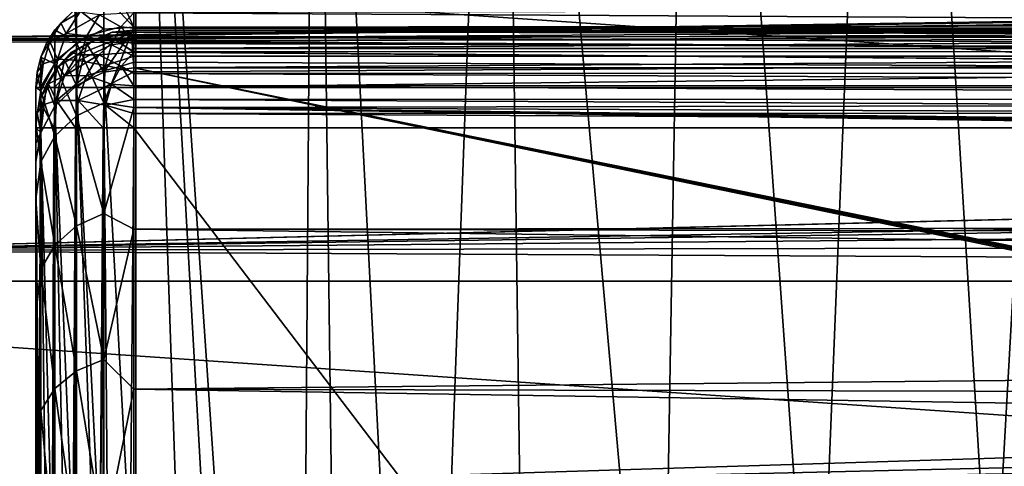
# Model space of a CAD drawing. Header units: millimetres. Extents: x -182 to 217, y -96 to 236.
# Tile 12 of 256: x -167.17 to -157.12, y 14.61 to 19.17. Entities that reach past the tile are written whole.
import ezdxf

# ---------------------------------------------------------------- set-up
doc = ezdxf.new("R2010")
doc.units = ezdxf.units.MM
doc.header["$LTSCALE"] = 52.148148
for name, color, linetype in [('1', 7, 'CONTINUOUS'), ('101', 7, 'CONTINUOUS'), ('102', 7, 'CONTINUOUS'), ('154', 7, 'CONTINUOUS'), ('155', 7, 'CONTINUOUS'), ('156', 7, 'CONTINUOUS'), ('179', 7, 'CONTINUOUS'), ('180', 7, 'CONTINUOUS'), ('181', 7, 'CONTINUOUS'), ('2', 7, 'CONTINUOUS'), ('26', 7, 'CONTINUOUS'), ('27', 7, 'CONTINUOUS'), ('28', 7, 'CONTINUOUS'), ('295', 7, 'CONTINUOUS'), ('48', 7, 'CONTINUOUS'), ('49', 7, 'CONTINUOUS'), ('564', 7, 'CONTINUOUS'), ('569', 7, 'CONTINUOUS'), ('570', 7, 'CONTINUOUS'), ('588', 7, 'CONTINUOUS'), ('592', 7, 'CONTINUOUS')]:
    doc.layers.add(name, color=color, linetype=linetype)

msp = doc.modelspace()

# ---------------------------------------------------------------- linework, layer by layer
at = {"layer": '1', "color": 7, "linetype": 'CONTINUOUS', "true_color": 0xaaaaaa}
for points in [[(20, 13.821, -33.932), (-170, 13.821, -33.932), (20, 22.027, -6.618), (20, 13.821, -33.932)], [(20, 22.027, -6.618), (-170, 13.821, -33.932), (-170, 22.027, -6.618), (20, 22.027, -6.618)]]:
    msp.add_3dface(points, dxfattribs=at)
at = {"layer": '101', "color": 7, "linetype": 'CONTINUOUS', "true_color": 0xaaaaaa}
for points in [[(-167, -18.062, -4), (-167, 18.062, -4), (-166.957, 18.062, -3.71), (-167, -18.062, -4)], [(-166.957, -18.062, -3.709), (-167, -18.062, -4), (-166.957, 18.062, -3.71), (-166.957, -18.062, -3.709)], [(-166.951, -18.062, -3.691), (-166.957, -18.062, -3.709), (-166.951, 18.062, -3.691), (-166.951, -18.062, -3.691)], [(-166.951, 18.062, -3.691), (-166.957, -18.062, -3.709), (-166.957, 18.062, -3.71), (-166.951, 18.062, -3.691)], [(-166.817, -18.062, -3.423), (-166.951, -18.062, -3.691), (-166.818, 18.062, -3.424), (-166.817, -18.062, -3.423)], [(-166.818, 18.062, -3.424), (-166.951, -18.062, -3.691), (-166.951, 18.062, -3.691), (-166.818, 18.062, -3.424)], [(-166.809, 18.062, -3.412), (-166.817, -18.062, -3.423), (-166.818, 18.062, -3.424), (-166.809, 18.062, -3.412)], [(-166.809, -18.062, -3.412), (-166.817, -18.062, -3.423), (-166.809, 18.062, -3.412), (-166.809, -18.062, -3.412)], [(-166.595, -18.062, -3.196), (-166.809, -18.062, -3.412), (-166.596, 18.062, -3.197), (-166.595, -18.062, -3.196)], [(-166.596, 18.062, -3.197), (-166.809, -18.062, -3.412), (-166.809, 18.062, -3.412), (-166.596, 18.062, -3.197)], [(-166.588, 18.062, -3.191), (-166.595, -18.062, -3.196), (-166.596, 18.062, -3.197), (-166.588, 18.062, -3.191)], [(-166.588, -18.062, -3.191), (-166.595, -18.062, -3.196), (-166.588, 18.062, -3.191), (-166.588, -18.062, -3.191)], [(-166.313, -18.062, -3.05), (-166.588, -18.062, -3.191), (-166.314, 18.062, -3.05), (-166.313, -18.062, -3.05)], [(-166.314, 18.062, -3.05), (-166.588, -18.062, -3.191), (-166.588, 18.062, -3.191), (-166.314, 18.062, -3.05)], [(-166.309, 18.062, -3.049), (-166.313, -18.062, -3.05), (-166.314, 18.062, -3.05), (-166.309, 18.062, -3.049)], [(-166.309, -18.062, -3.049), (-166.313, -18.062, -3.05), (-166.309, 18.062, -3.049), (-166.309, -18.062, -3.049)], [(-166, 18.062, -3), (-166, -18.062, -3), (-166.309, -18.062, -3.049), (-166, 18.062, -3)], [(-166, 18.062, -3), (-166.309, -18.062, -3.049), (-166.309, 18.062, -3.049), (-166, 18.062, -3)]]:
    msp.add_3dface(points, dxfattribs=at)
at = {"layer": '102', "color": 7, "linetype": 'CONTINUOUS', "true_color": 0xaaaaaa}
for points in [[(-167, 18.473, 1), (-167, -18.473, 1), (-166.951, -18.473, 0.692), (-167, 18.473, 1)], [(-166.952, 18.473, 0.693), (-167, 18.473, 1), (-166.951, -18.473, 0.692), (-166.952, 18.473, 0.693)], [(-166.81, 18.473, 0.414), (-166.952, 18.473, 0.693), (-166.951, -18.473, 0.692), (-166.81, 18.473, 0.414)], [(-166.809, -18.473, 0.413), (-166.81, 18.473, 0.414), (-166.951, -18.473, 0.692), (-166.809, -18.473, 0.413)], [(-166.589, 18.473, 0.192), (-166.81, 18.473, 0.414), (-166.809, -18.473, 0.413), (-166.589, 18.473, 0.192)], [(-166.588, -18.473, 0.191), (-166.589, 18.473, 0.192), (-166.809, -18.473, 0.413), (-166.588, -18.473, 0.191)], [(-166.309, 18.473, 0.049), (-166.589, 18.473, 0.192), (-166.588, -18.473, 0.191), (-166.309, 18.473, 0.049)], [(-166.308, -18.473, 0.049), (-166.309, 18.473, 0.049), (-166.588, -18.473, 0.191), (-166.308, -18.473, 0.049)], [(-166, -18.473), (-166, 18.473), (-166.309, 18.473, 0.049), (-166, -18.473)], [(-166, -18.473), (-166.309, 18.473, 0.049), (-166.308, -18.473, 0.049), (-166, -18.473)]]:
    msp.add_3dface(points, dxfattribs=at)
at = {"layer": '154', "color": 7, "linetype": 'CONTINUOUS', "true_color": 0xaaaaaa}
for points in [[(-166.482, 18.918, -4.189), (-166.309, 18.628, -5.597), (-166.31, 18.991, -4.206), (-166.482, 18.918, -4.189)], [(-166.31, 18.991, -4.206), (-166.309, 18.628, -5.597), (-166.026, 19.038, -4.216), (-166.31, 18.991, -4.206)], [(-166.309, 18.628, -5.597), (-166, 18.675, -5.611), (-166.026, 19.038, -4.216), (-166.309, 18.628, -5.597)], [(-166, 18.87, -4.917), (-166, 19.039, -4.216), (-166.026, 19.038, -4.216), (-166, 18.87, -4.917)], [(-166, 18.675, -5.611), (-166, 18.87, -4.917), (-166.026, 19.038, -4.216), (-166, 18.675, -5.611)], [(-166.589, 18.851, -4.175), (-166.588, 18.492, -5.556), (-166.482, 18.918, -4.189), (-166.589, 18.851, -4.175)], [(-166.588, 18.492, -5.556), (-166.309, 18.628, -5.597), (-166.482, 18.918, -4.189), (-166.588, 18.492, -5.556)], [(-166.709, 18.751, -4.153), (-166.588, 18.492, -5.556), (-166.589, 18.851, -4.175), (-166.709, 18.751, -4.153)], [(-166.811, 18.634, -4.127), (-166.809, 18.281, -5.492), (-166.709, 18.751, -4.153), (-166.811, 18.634, -4.127)], [(-166.809, 18.281, -5.492), (-166.588, 18.492, -5.556), (-166.709, 18.751, -4.153), (-166.809, 18.281, -5.492)], [(-166.892, 18.503, -4.098), (-166.809, 18.281, -5.492), (-166.811, 18.634, -4.127), (-166.892, 18.503, -4.098)], [(-166.952, 18.361, -4.066), (-166.951, 18.014, -5.412), (-166.892, 18.503, -4.098), (-166.952, 18.361, -4.066)], [(-166.951, 18.014, -5.412), (-166.809, 18.281, -5.492), (-166.892, 18.503, -4.098), (-166.951, 18.014, -5.412)], [(-166.988, 18.212, -4.033), (-166.951, 18.014, -5.412), (-166.952, 18.361, -4.066), (-166.988, 18.212, -4.033)], [(-167, 18.062, -4), (-166.951, 18.014, -5.412), (-166.988, 18.212, -4.033), (-167, 18.062, -4)], [(-166.951, 18.014, -5.412), (-167, 18.062, -4), (-167, 17.902, -4.665), (-166.951, 18.014, -5.412)], [(-167, 17.718, -5.323), (-166.951, 18.014, -5.412), (-167, 17.902, -4.665), (-167, 17.718, -5.323)]]:
    msp.add_3dface(points, dxfattribs=at)
at = {"layer": '155', "color": 7, "linetype": 'CONTINUOUS', "true_color": 0xaaaaaa}
for points in [[(-166.482, 18.918, -4.189), (-166.31, 18.991, -4.206), (-166.224, 19.037, -4.018), (-166.482, 18.918, -4.189)], [(-166.413, 18.957, -3.829), (-166.482, 18.918, -4.189), (-166.224, 19.037, -4.018), (-166.413, 18.957, -3.829)], [(-166.413, 18.957, -3.829), (-166.224, 19.037, -4.018), (-166, 19.04, -3.791), (-166.413, 18.957, -3.829)], [(-166.191, 18.959, -3.601), (-166.413, 18.957, -3.829), (-166, 19.04, -3.791), (-166.191, 18.959, -3.601)], [(-166.31, 18.991, -4.206), (-166.026, 19.038, -4.216), (-166.224, 19.037, -4.018), (-166.31, 18.991, -4.206)], [(-166.224, 19.037, -4.018), (-166.026, 19.038, -4.216), (-166, 19.059, -3.917), (-166.224, 19.037, -4.018)], [(-166, 19.04, -3.791), (-166.224, 19.037, -4.018), (-166, 19.059, -3.917), (-166, 19.04, -3.791)], [(-166.191, 18.959, -3.601), (-166, 19.04, -3.791), (-166, 18.923, -3.49), (-166.191, 18.959, -3.601)], [(-166.026, 19.038, -4.216), (-166, 19.039, -4.216), (-166, 19.06, -4.067), (-166.026, 19.038, -4.216)], [(-166, 19.059, -3.917), (-166.026, 19.038, -4.216), (-166, 19.06, -4.067), (-166, 19.059, -3.917)], [(-166, 18.923, -3.49), (-166, 19.04, -3.791), (-166, 18.99, -3.625), (-166, 18.923, -3.49)], [(-166.638, 18.832, -4.029), (-166.482, 18.918, -4.189), (-166.413, 18.957, -3.829), (-166.638, 18.832, -4.029)], [(-166.579, 18.805, -3.663), (-166.638, 18.832, -4.029), (-166.413, 18.957, -3.829), (-166.579, 18.805, -3.663)], [(-166.589, 18.851, -4.175), (-166.482, 18.918, -4.189), (-166.638, 18.832, -4.029), (-166.589, 18.851, -4.175)], [(-166.579, 18.805, -3.663), (-166.413, 18.957, -3.829), (-166.191, 18.959, -3.601), (-166.579, 18.805, -3.663)], [(-166.357, 18.806, -3.435), (-166.579, 18.805, -3.663), (-166.191, 18.959, -3.601), (-166.357, 18.806, -3.435)], [(-166.357, 18.806, -3.435), (-166.191, 18.959, -3.601), (-166, 18.834, -3.364), (-166.357, 18.806, -3.435)], [(-166, 18.834, -3.364), (-166.191, 18.959, -3.601), (-166, 18.836, -3.367), (-166, 18.834, -3.364)], [(-166, 18.836, -3.367), (-166.191, 18.959, -3.601), (-166, 18.923, -3.49), (-166, 18.836, -3.367)], [(-166.77, 18.692, -3.897), (-166.709, 18.751, -4.153), (-166.638, 18.832, -4.029), (-166.77, 18.692, -3.897)], [(-166.77, 18.692, -3.897), (-166.638, 18.832, -4.029), (-166.579, 18.805, -3.663), (-166.77, 18.692, -3.897)], [(-166.708, 18.593, -3.534), (-166.77, 18.692, -3.897), (-166.579, 18.805, -3.663), (-166.708, 18.593, -3.534)], [(-166.709, 18.751, -4.153), (-166.589, 18.851, -4.175), (-166.638, 18.832, -4.029), (-166.709, 18.751, -4.153)], [(-166.708, 18.593, -3.534), (-166.579, 18.805, -3.663), (-166.357, 18.806, -3.435), (-166.708, 18.593, -3.534)], [(-166.486, 18.594, -3.306), (-166.708, 18.593, -3.534), (-166.357, 18.806, -3.435), (-166.486, 18.594, -3.306)], [(-166.486, 18.594, -3.306), (-166.357, 18.806, -3.435), (-166.13, 18.692, -3.234), (-166.486, 18.594, -3.306)], [(-166.13, 18.692, -3.234), (-166.357, 18.806, -3.435), (-166, 18.834, -3.364), (-166.13, 18.692, -3.234)], [(-166.13, 18.692, -3.234), (-166, 18.834, -3.364), (-166, 18.733, -3.258), (-166.13, 18.692, -3.234)], [(-166.892, 18.503, -4.098), (-166.811, 18.634, -4.127), (-166.77, 18.692, -3.897), (-166.892, 18.503, -4.098)], [(-166.871, 18.509, -3.796), (-166.892, 18.503, -4.098), (-166.77, 18.692, -3.897), (-166.871, 18.509, -3.796)], [(-166.871, 18.509, -3.796), (-166.77, 18.692, -3.897), (-166.708, 18.593, -3.534), (-166.871, 18.509, -3.796)], [(-166.811, 18.634, -4.127), (-166.709, 18.751, -4.153), (-166.77, 18.692, -3.897), (-166.811, 18.634, -4.127)], [(-166.23, 18.507, -3.134), (-166.486, 18.594, -3.306), (-166.13, 18.692, -3.234), (-166.23, 18.507, -3.134)], [(-166.23, 18.507, -3.134), (-166.13, 18.692, -3.234), (-166, 18.489, -3.096), (-166.23, 18.507, -3.134)], [(-166, 18.616, -3.168), (-166.13, 18.692, -3.234), (-166, 18.733, -3.258), (-166, 18.616, -3.168)], [(-166, 18.489, -3.096), (-166.13, 18.692, -3.234), (-166, 18.616, -3.168), (-166, 18.489, -3.096)], [(-166.79, 18.339, -3.452), (-166.871, 18.509, -3.796), (-166.708, 18.593, -3.534), (-166.79, 18.339, -3.452)], [(-166.79, 18.339, -3.452), (-166.708, 18.593, -3.534), (-166.486, 18.594, -3.306), (-166.79, 18.339, -3.452)], [(-166.568, 18.339, -3.225), (-166.79, 18.339, -3.452), (-166.486, 18.594, -3.306), (-166.568, 18.339, -3.225)], [(-166.568, 18.339, -3.225), (-166.486, 18.594, -3.306), (-166.23, 18.507, -3.134), (-166.568, 18.339, -3.225)], [(-166.952, 18.361, -4.066), (-166.892, 18.503, -4.098), (-166.871, 18.509, -3.796), (-166.952, 18.361, -4.066)], [(-166.935, 18.294, -3.732), (-166.952, 18.361, -4.066), (-166.871, 18.509, -3.796), (-166.935, 18.294, -3.732)], [(-166.935, 18.294, -3.732), (-166.871, 18.509, -3.796), (-166.79, 18.339, -3.452), (-166.935, 18.294, -3.732)], [(-166.292, 18.293, -3.072), (-166.568, 18.339, -3.225), (-166.23, 18.507, -3.134), (-166.292, 18.293, -3.072)], [(-166.292, 18.293, -3.072), (-166.23, 18.507, -3.134), (-166, 18.352, -3.043), (-166.292, 18.293, -3.072)], [(-166, 18.352, -3.043), (-166.23, 18.507, -3.134), (-166, 18.489, -3.096), (-166, 18.352, -3.043)], [(-166.988, 18.212, -4.033), (-166.952, 18.361, -4.066), (-166.935, 18.294, -3.732), (-166.988, 18.212, -4.033)], [(-166.957, 18.062, -3.71), (-166.988, 18.212, -4.033), (-166.935, 18.294, -3.732), (-166.957, 18.062, -3.71)], [(-166.951, 18.062, -3.691), (-166.957, 18.062, -3.71), (-166.935, 18.294, -3.732), (-166.951, 18.062, -3.691)], [(-166.818, 18.062, -3.424), (-166.951, 18.062, -3.691), (-166.935, 18.294, -3.732), (-166.818, 18.062, -3.424)], [(-166.818, 18.062, -3.424), (-166.935, 18.294, -3.732), (-166.79, 18.339, -3.452), (-166.818, 18.062, -3.424)], [(-166.809, 18.062, -3.412), (-166.818, 18.062, -3.424), (-166.79, 18.339, -3.452), (-166.809, 18.062, -3.412)], [(-166.596, 18.062, -3.197), (-166.809, 18.062, -3.412), (-166.79, 18.339, -3.452), (-166.596, 18.062, -3.197)], [(-166.596, 18.062, -3.197), (-166.79, 18.339, -3.452), (-166.568, 18.339, -3.225), (-166.596, 18.062, -3.197)], [(-166.588, 18.062, -3.191), (-166.596, 18.062, -3.197), (-166.568, 18.339, -3.225), (-166.588, 18.062, -3.191)], [(-166.314, 18.062, -3.05), (-166.588, 18.062, -3.191), (-166.568, 18.339, -3.225), (-166.314, 18.062, -3.05)], [(-166.314, 18.062, -3.05), (-166.568, 18.339, -3.225), (-166.292, 18.293, -3.072), (-166.314, 18.062, -3.05)], [(-166.309, 18.062, -3.049), (-166.314, 18.062, -3.05), (-166.292, 18.293, -3.072), (-166.309, 18.062, -3.049)], [(-166, 18.062, -3), (-166.309, 18.062, -3.049), (-166.292, 18.293, -3.072), (-166, 18.062, -3)], [(-166, 18.209, -3.011), (-166.292, 18.293, -3.072), (-166, 18.352, -3.043), (-166, 18.209, -3.011)], [(-166, 18.062, -3), (-166.292, 18.293, -3.072), (-166, 18.209, -3.011), (-166, 18.062, -3)], [(-166.957, 18.062, -3.71), (-167, 18.062, -4), (-166.988, 18.212, -4.033), (-166.957, 18.062, -3.71)]]:
    msp.add_3dface(points, dxfattribs=at)
at = {"layer": '156', "color": 7, "linetype": 'CONTINUOUS', "true_color": 0xaaaaaa}
for points in [[(-166, 19.06, -4.067), (-166, 19.039, -4.216), (-138.511, 19.059, -3.92), (-166, 19.06, -4.067)], [(-166, 19.059, -3.917), (-166, 19.06, -4.067), (-138.511, 19.059, -3.92), (-166, 19.059, -3.917)], [(-166, 19.039, -4.216), (-138.511, 19.039, -4.216), (-138.511, 19.059, -3.92), (-166, 19.039, -4.216)], [(-166, 19.04, -3.791), (-166, 19.059, -3.917), (-138.511, 18.992, -3.631), (-166, 19.04, -3.791)], [(-138.511, 18.992, -3.631), (-166, 19.059, -3.917), (-138.511, 19.059, -3.92), (-138.511, 18.992, -3.631)], [(-166, 18.99, -3.625), (-166, 19.04, -3.791), (-138.511, 18.992, -3.631), (-166, 18.99, -3.625)], [(-138.511, 18.842, -3.374), (-166, 18.99, -3.625), (-138.511, 18.992, -3.631), (-138.511, 18.842, -3.374)], [(-166, 18.923, -3.49), (-166, 18.99, -3.625), (-138.511, 18.842, -3.374), (-166, 18.923, -3.49)], [(-166, 18.836, -3.367), (-166, 18.923, -3.49), (-138.511, 18.842, -3.374), (-166, 18.836, -3.367)], [(-138.511, 18.624, -3.173), (-166, 18.836, -3.367), (-138.511, 18.842, -3.374), (-138.511, 18.624, -3.173)], [(-166, 18.834, -3.364), (-166, 18.836, -3.367), (-138.511, 18.624, -3.173), (-166, 18.834, -3.364)], [(-166, 18.733, -3.258), (-166, 18.834, -3.364), (-138.511, 18.624, -3.173), (-166, 18.733, -3.258)], [(-166, 18.616, -3.168), (-166, 18.733, -3.258), (-138.511, 18.624, -3.173), (-166, 18.616, -3.168)], [(-138.511, 18.495, -3.098), (-166, 18.616, -3.168), (-138.511, 18.624, -3.173), (-138.511, 18.495, -3.098)], [(-166, 18.489, -3.096), (-166, 18.616, -3.168), (-138.511, 18.495, -3.098), (-166, 18.489, -3.096)], [(-138.511, 18.356, -3.044), (-166, 18.489, -3.096), (-138.511, 18.495, -3.098), (-138.511, 18.356, -3.044)], [(-166, 18.352, -3.043), (-166, 18.489, -3.096), (-138.511, 18.356, -3.044), (-166, 18.352, -3.043)], [(-138.511, 18.211, -3.011), (-166, 18.352, -3.043), (-138.511, 18.356, -3.044), (-138.511, 18.211, -3.011)], [(-166, 18.209, -3.011), (-166, 18.352, -3.043), (-138.511, 18.211, -3.011), (-166, 18.209, -3.011)], [(-138.511, 18.062, -3), (-166, 18.209, -3.011), (-138.511, 18.211, -3.011), (-138.511, 18.062, -3)], [(-138.511, 18.062, -3), (-166, 18.062, -3), (-166, 18.209, -3.011), (-138.511, 18.062, -3)]]:
    msp.add_3dface(points, dxfattribs=at)
at = {"layer": '179', "color": 7, "linetype": 'CONTINUOUS', "true_color": 0xaaaaaa}
for points in [[(-138.128, 19.078, 0.204), (-138.128, 19.301, 0.439), (-166, 19.236, 0.353), (-138.128, 19.078, 0.204)], [(-166, 19.078, 0.204), (-138.128, 19.078, 0.204), (-166, 19.236, 0.353), (-166, 19.078, 0.204)], [(-138.128, 18.792, 0.052), (-138.128, 19.078, 0.204), (-166, 18.941, 0.116), (-138.128, 18.792, 0.052)], [(-166, 18.941, 0.116), (-138.128, 19.078, 0.204), (-166, 19.078, 0.204), (-166, 18.941, 0.116)], [(-166, 18.792, 0.052), (-138.128, 18.792, 0.052), (-166, 18.941, 0.116), (-166, 18.792, 0.052)], [(-166, 18.473), (-138.128, 18.473), (-138.128, 18.792, 0.052), (-166, 18.473)], [(-166, 18.473), (-138.128, 18.792, 0.052), (-166, 18.634, 0.013), (-166, 18.473)], [(-166, 18.634, 0.013), (-138.128, 18.792, 0.052), (-166, 18.792, 0.052), (-166, 18.634, 0.013)]]:
    msp.add_3dface(points, dxfattribs=at)
at = {"layer": '180', "color": 7, "linetype": 'CONTINUOUS', "true_color": 0xaaaaaa}
for points in [[(-166.603, 19.269, 1.043), (-166.809, 19.06, 1.032), (-166.747, 19.13, 0.898), (-166.603, 19.269, 1.043)], [(-166.603, 19.269, 1.043), (-166.747, 19.13, 0.898), (-166.551, 19.241, 0.672), (-166.603, 19.269, 1.043)], [(-166.551, 19.241, 0.672), (-166.747, 19.13, 0.898), (-166.691, 19.025, 0.533), (-166.551, 19.241, 0.672)], [(-166.551, 19.241, 0.672), (-166.691, 19.025, 0.533), (-166.353, 19.213, 0.427), (-166.551, 19.241, 0.672)], [(-166.353, 19.213, 0.427), (-166.691, 19.025, 0.533), (-166.48, 19.002, 0.3), (-166.353, 19.213, 0.427)], [(-166.353, 19.213, 0.427), (-166.48, 19.002, 0.3), (-166.133, 19.092, 0.226), (-166.353, 19.213, 0.427)], [(-166, 19.236, 0.353), (-166.353, 19.213, 0.427), (-166.133, 19.092, 0.226), (-166, 19.236, 0.353)], [(-166, 19.078, 0.204), (-166, 19.236, 0.353), (-166.133, 19.092, 0.226), (-166, 19.078, 0.204)], [(-166.809, 19.06, 1.032), (-166.891, 18.926, 1.025), (-166.747, 19.13, 0.898), (-166.809, 19.06, 1.032)], [(-166.747, 19.13, 0.898), (-166.891, 18.926, 1.025), (-166.858, 18.941, 0.787), (-166.747, 19.13, 0.898)], [(-166.747, 19.13, 0.898), (-166.858, 18.941, 0.787), (-166.691, 19.025, 0.533), (-166.747, 19.13, 0.898)], [(-166.133, 19.092, 0.226), (-166.48, 19.002, 0.3), (-166.229, 18.909, 0.13), (-166.133, 19.092, 0.226)], [(-166, 18.941, 0.116), (-166.133, 19.092, 0.226), (-166.229, 18.909, 0.13), (-166, 18.941, 0.116)], [(-166, 18.941, 0.116), (-166, 19.078, 0.204), (-166.133, 19.092, 0.226), (-166, 18.941, 0.116)], [(-166.691, 19.025, 0.533), (-166.858, 18.941, 0.787), (-166.779, 18.762, 0.444), (-166.691, 19.025, 0.533)], [(-166.691, 19.025, 0.533), (-166.779, 18.762, 0.444), (-166.48, 19.002, 0.3), (-166.691, 19.025, 0.533)], [(-166.48, 19.002, 0.3), (-166.779, 18.762, 0.444), (-166.561, 18.748, 0.219), (-166.48, 19.002, 0.3)], [(-166.48, 19.002, 0.3), (-166.561, 18.748, 0.219), (-166.229, 18.909, 0.13), (-166.48, 19.002, 0.3)], [(-166.891, 18.926, 1.025), (-166.951, 18.782, 1.017), (-166.858, 18.941, 0.787), (-166.891, 18.926, 1.025)], [(-166.858, 18.941, 0.787), (-166.951, 18.782, 1.017), (-166.928, 18.716, 0.717), (-166.858, 18.941, 0.787)], [(-166.858, 18.941, 0.787), (-166.928, 18.716, 0.717), (-166.779, 18.762, 0.444), (-166.858, 18.941, 0.787)], [(-166.229, 18.909, 0.13), (-166.561, 18.748, 0.219), (-166.289, 18.699, 0.07), (-166.229, 18.909, 0.13)], [(-166, 18.792, 0.052), (-166.229, 18.909, 0.13), (-166.289, 18.699, 0.07), (-166, 18.792, 0.052)], [(-166, 18.792, 0.052), (-166, 18.941, 0.116), (-166.229, 18.909, 0.13), (-166, 18.792, 0.052)], [(-166, 18.634, 0.013), (-166, 18.792, 0.052), (-166.289, 18.699, 0.07), (-166, 18.634, 0.013)], [(-167, 18.473, 1), (-166.952, 18.473, 0.693), (-166.928, 18.716, 0.717), (-167, 18.473, 1)], [(-166.988, 18.629, 1.008), (-167, 18.473, 1), (-166.928, 18.716, 0.717), (-166.988, 18.629, 1.008)], [(-166.951, 18.782, 1.017), (-166.988, 18.629, 1.008), (-166.928, 18.716, 0.717), (-166.951, 18.782, 1.017)], [(-166.952, 18.473, 0.693), (-166.81, 18.473, 0.414), (-166.779, 18.762, 0.444), (-166.952, 18.473, 0.693)], [(-166.928, 18.716, 0.717), (-166.952, 18.473, 0.693), (-166.779, 18.762, 0.444), (-166.928, 18.716, 0.717)], [(-166.779, 18.762, 0.444), (-166.81, 18.473, 0.414), (-166.561, 18.748, 0.219), (-166.779, 18.762, 0.444)], [(-166.81, 18.473, 0.414), (-166.589, 18.473, 0.192), (-166.561, 18.748, 0.219), (-166.81, 18.473, 0.414)], [(-166.561, 18.748, 0.219), (-166.589, 18.473, 0.192), (-166.289, 18.699, 0.07), (-166.561, 18.748, 0.219)], [(-166.589, 18.473, 0.192), (-166.309, 18.473, 0.049), (-166.289, 18.699, 0.07), (-166.589, 18.473, 0.192)], [(-166.309, 18.473, 0.049), (-166, 18.634, 0.013), (-166.289, 18.699, 0.07), (-166.309, 18.473, 0.049)], [(-166.309, 18.473, 0.049), (-166, 18.473), (-166, 18.634, 0.013), (-166.309, 18.473, 0.049)]]:
    msp.add_3dface(points, dxfattribs=at)
at = {"layer": '181', "color": 7, "linetype": 'CONTINUOUS', "true_color": 0xaaaaaa}
for points in [[(-166.587, 19.281, 1.044), (-166.308, 19.423, 1.051), (-166.308, 19.069, 3.836), (-166.587, 19.281, 1.044)], [(-166.308, 19.423, 1.051), (-166.172, 19.457, 1.053), (-166, 19.089, 3.984), (-166.308, 19.423, 1.051)], [(-166.308, 19.069, 3.836), (-166.308, 19.423, 1.051), (-166, 19.089, 3.984), (-166.308, 19.069, 3.836)], [(-166.172, 19.457, 1.053), (-166, 19.471, 1.054), (-166, 19.089, 3.984), (-166.172, 19.457, 1.053)], [(-166.809, 19.06, 1.032), (-166.603, 19.269, 1.043), (-166.587, 18.93, 3.808), (-166.809, 19.06, 1.032)], [(-166.603, 19.269, 1.043), (-166.587, 19.281, 1.044), (-166.587, 18.93, 3.808), (-166.603, 19.269, 1.043)], [(-166.587, 18.93, 3.808), (-166.587, 19.281, 1.044), (-166.308, 19.069, 3.836), (-166.587, 18.93, 3.808)], [(-166.308, 18.318, 6.541), (-166.308, 19.069, 3.836), (-166, 19.089, 3.984), (-166.308, 18.318, 6.541)], [(-166, 18.268, 6.822), (-166.308, 18.318, 6.541), (-166, 19.089, 3.984), (-166, 18.268, 6.822)], [(-166.891, 18.926, 1.025), (-166.809, 19.06, 1.032), (-166.809, 18.713, 3.765), (-166.891, 18.926, 1.025)], [(-166.809, 18.713, 3.765), (-166.809, 19.06, 1.032), (-166.587, 18.93, 3.808), (-166.809, 18.713, 3.765)], [(-166.308, 18.318, 6.541), (-166.587, 18.93, 3.808), (-166.308, 19.069, 3.836), (-166.308, 18.318, 6.541)], [(-166.951, 18.782, 1.017), (-166.891, 18.926, 1.025), (-166.809, 18.713, 3.765), (-166.951, 18.782, 1.017)], [(-166.587, 18.185, 6.494), (-166.809, 18.713, 3.765), (-166.587, 18.93, 3.808), (-166.587, 18.185, 6.494)], [(-166.587, 18.185, 6.494), (-166.587, 18.93, 3.808), (-166.308, 18.318, 6.541), (-166.587, 18.185, 6.494)], [(-166.988, 18.629, 1.008), (-166.951, 18.782, 1.017), (-166.951, 18.44, 3.71), (-166.988, 18.629, 1.008)], [(-166.951, 18.44, 3.71), (-166.951, 18.782, 1.017), (-166.809, 18.713, 3.765), (-166.951, 18.44, 3.71)], [(-166.809, 17.976, 6.419), (-166.951, 18.44, 3.71), (-166.809, 18.713, 3.765), (-166.809, 17.976, 6.419)], [(-166.809, 17.976, 6.419), (-166.809, 18.713, 3.765), (-166.587, 18.185, 6.494), (-166.809, 17.976, 6.419)], [(-167, 18.473, 1), (-166.988, 18.629, 1.008), (-166.951, 18.44, 3.71), (-167, 18.473, 1)], [(-167, 18.11, 3.776), (-167, 18.473, 1), (-166.951, 18.44, 3.71), (-167, 18.11, 3.776)], [(-166.951, 17.714, 6.325), (-167, 18.11, 3.776), (-166.951, 18.44, 3.71), (-166.951, 17.714, 6.325)], [(-166.951, 17.714, 6.325), (-166.951, 18.44, 3.71), (-166.809, 17.976, 6.419), (-166.951, 17.714, 6.325)], [(-166.308, 17.186, 9.11), (-166.587, 18.185, 6.494), (-166.308, 18.318, 6.541), (-166.308, 17.186, 9.11)], [(-166.308, 17.186, 9.11), (-166.308, 18.318, 6.541), (-166, 18.268, 6.822), (-166.308, 17.186, 9.11)], [(-166.587, 17.061, 9.044), (-166.809, 17.976, 6.419), (-166.587, 18.185, 6.494), (-166.587, 17.061, 9.044)], [(-166.587, 17.061, 9.044), (-166.587, 18.185, 6.494), (-166.308, 17.186, 9.11), (-166.587, 17.061, 9.044)], [(-166, 17.027, 9.504), (-166.308, 17.186, 9.11), (-166, 18.268, 6.822), (-166, 17.027, 9.504)], [(-167, 17.332, 6.47), (-167, 18.11, 3.776), (-166.951, 17.714, 6.325), (-167, 17.332, 6.47)], [(-166.809, 16.865, 8.94), (-166.951, 17.714, 6.325), (-166.809, 17.976, 6.419), (-166.809, 16.865, 8.94)], [(-166.809, 16.865, 8.94), (-166.809, 17.976, 6.419), (-166.587, 17.061, 9.044), (-166.809, 16.865, 8.94)], [(-166.951, 16.619, 8.809), (-167, 17.332, 6.47), (-166.951, 17.714, 6.325), (-166.951, 16.619, 8.809)], [(-166.951, 16.619, 8.809), (-166.951, 17.714, 6.325), (-166.809, 16.865, 8.94), (-166.951, 16.619, 8.809)], [(-167, 16.155, 9.014), (-167, 17.332, 6.47), (-166.951, 16.619, 8.809), (-167, 16.155, 9.014)], [(-166.308, 15.696, 11.489), (-166.587, 17.061, 9.044), (-166.308, 17.186, 9.11), (-166.308, 15.696, 11.489)], [(-166.308, 15.696, 11.489), (-166.308, 17.186, 9.11), (-166, 17.027, 9.504), (-166.308, 15.696, 11.489)], [(-166.587, 15.581, 11.405), (-166.809, 16.865, 8.94), (-166.587, 17.061, 9.044), (-166.587, 15.581, 11.405)], [(-166.587, 15.581, 11.405), (-166.587, 17.061, 9.044), (-166.308, 15.696, 11.489), (-166.587, 15.581, 11.405)], [(-166, 15.396, 11.968), (-166.308, 15.696, 11.489), (-166, 17.027, 9.504), (-166, 15.396, 11.968)], [(-166.809, 15.403, 11.275), (-166.951, 16.619, 8.809), (-166.809, 16.865, 8.94), (-166.809, 15.403, 11.275)], [(-166.809, 15.403, 11.275), (-166.809, 16.865, 8.94), (-166.587, 15.581, 11.405), (-166.809, 15.403, 11.275)], [(-166.951, 15.177, 11.11), (-167, 16.155, 9.014), (-166.951, 16.619, 8.809), (-166.951, 15.177, 11.11)], [(-166.951, 15.177, 11.11), (-166.951, 16.619, 8.809), (-166.809, 15.403, 11.275), (-166.951, 15.177, 11.11)], [(-167, 14.607, 11.352), (-167, 16.155, 9.014), (-166.951, 15.177, 11.11), (-167, 14.607, 11.352)], [(-166.308, 13.878, 13.629), (-166.587, 15.581, 11.405), (-166.308, 15.696, 11.489), (-166.308, 13.878, 13.629)], [(-166.308, 13.878, 13.629), (-166.308, 15.696, 11.489), (-166, 15.396, 11.968), (-166.308, 13.878, 13.629)], [(-166.587, 13.777, 13.529), (-166.809, 15.403, 11.275), (-166.587, 15.581, 11.405), (-166.587, 13.777, 13.529)], [(-166.587, 13.777, 13.529), (-166.587, 15.581, 11.405), (-166.308, 13.878, 13.629), (-166.587, 13.777, 13.529)], [(-166.809, 13.619, 13.374), (-166.951, 15.177, 11.11), (-166.809, 15.403, 11.275), (-166.809, 13.619, 13.374)], [(-166.809, 13.619, 13.374), (-166.809, 15.403, 11.275), (-166.587, 13.777, 13.529), (-166.809, 13.619, 13.374)], [(-166, 13.411, 14.156), (-166.308, 13.878, 13.629), (-166, 15.396, 11.968), (-166, 13.411, 14.156)], [(-166.951, 13.42, 13.179), (-167, 14.607, 11.352), (-166.951, 15.177, 11.11), (-166.951, 13.42, 13.179)], [(-166.951, 13.42, 13.179), (-166.951, 15.177, 11.11), (-166.809, 13.619, 13.374), (-166.951, 13.42, 13.179)], [(-167, 12.724, 13.429), (-167, 14.607, 11.352), (-166.951, 13.42, 13.179), (-167, 12.724, 13.429)]]:
    msp.add_3dface(points, dxfattribs=at)
at = {"layer": '2', "color": 7, "linetype": 'CONTINUOUS', "true_color": 0xaaaaaa}
for points in [[(-170, 20.678, 10.07), (-170, 18.954, 13.029), (-80.069, 20.299, 10.814), (-170, 20.678, 10.07)], [(-80.069, 20.299, 10.814), (-170, 18.954, 13.029), (-85.163, 20.219, 10.964), (-80.069, 20.299, 10.814)], [(-85.163, 20.219, 10.964), (-170, 18.954, 13.029), (-90.311, 20.081, 11.214), (-85.163, 20.219, 10.964)], [(-90.311, 20.081, 11.214), (-170, 18.954, 13.029), (-95.548, 19.881, 11.565), (-90.311, 20.081, 11.214)], [(-95.548, 19.881, 11.565), (-170, 18.954, 13.029), (-96.421, 19.429, 12.309), (-95.548, 19.881, 11.565)], [(-96.421, 19.429, 12.309), (-170, 18.954, 13.029), (-96.725, 19.263, 12.568), (-96.421, 19.429, 12.309)], [(-96.725, 19.263, 12.568), (-170, 18.954, 13.029), (-97.202, 18.992, 12.973), (-96.725, 19.263, 12.568)], [(-97.202, 18.992, 12.973), (-170, 18.954, 13.029), (-97.872, 18.585, 13.549), (-97.202, 18.992, 12.973)], [(-170, 18.954, 13.029), (-170, 16.81, 15.698), (-97.872, 18.585, 13.549), (-170, 18.954, 13.029)], [(-97.872, 18.585, 13.549), (-170, 16.81, 15.698), (-97.89, 18.574, 13.565), (-97.872, 18.585, 13.549)], [(-97.89, 18.574, 13.565), (-170, 16.81, 15.698), (-98.761, 17.986, 14.335), (-97.89, 18.574, 13.565)], [(-98.761, 17.986, 14.335), (-170, 16.81, 15.698), (-99.003, 17.808, 14.555), (-98.761, 17.986, 14.335)], [(-99.003, 17.808, 14.555), (-170, 16.81, 15.698), (-99.468, 17.443, 14.991), (-99.003, 17.808, 14.555)], [(-99.468, 17.443, 14.991), (-170, 16.81, 15.698), (-100.042, 16.94, 15.557), (-99.468, 17.443, 14.991)], [(-100.042, 16.94, 15.557), (-170, 16.81, 15.698), (-100.524, 16.455, 16.069), (-100.042, 16.94, 15.557)], [(-170, 16.81, 15.698), (-170, 14.293, 18.02), (-100.524, 16.455, 16.069), (-170, 16.81, 15.698)], [(-100.524, 16.455, 16.069), (-170, 14.293, 18.02), (-100.995, 15.899, 16.62), (-100.524, 16.455, 16.069)], [(-100.995, 15.899, 16.62), (-170, 14.293, 18.02), (-101.239, 15.563, 16.935), (-100.995, 15.899, 16.62)], [(-101.239, 15.563, 16.935), (-170, 14.293, 18.02), (-101.717, 14.732, 17.662), (-101.239, 15.563, 16.935)], [(-101.717, 14.732, 17.662), (-170, 14.293, 18.02), (-101.992, 14.004, 18.245), (-101.717, 14.732, 17.662)]]:
    msp.add_3dface(points, dxfattribs=at)
at = {"layer": '26', "color": 7, "linetype": 'CONTINUOUS', "true_color": 0xaaaaaa}
for points in [[(-167, -18.11, 3.776), (-167, -18.473, 1), (-167, 18.473, 1), (-167, -18.11, 3.776)], [(-167, -17.332, 6.47), (-167, -18.11, 3.776), (-167, 18.473, 1), (-167, -17.332, 6.47)], [(-167, -16.155, 9.014), (-167, -17.332, 6.47), (-167, 18.473, 1), (-167, -16.155, 9.014)], [(-167, -14.607, 11.352), (-167, -16.155, 9.014), (-167, 18.473, 1), (-167, -14.607, 11.352)], [(-167, -12.724, 13.429), (-167, -14.607, 11.352), (-167, 18.473, 1), (-167, -12.724, 13.429)], [(-167, -10.549, 15.198), (-167, -12.724, 13.429), (-167, 18.473, 1), (-167, -10.549, 15.198)], [(-167, -8.131, 16.617), (-167, -10.549, 15.198), (-167, 18.473, 1), (-167, -8.131, 16.617)], [(-167, -5.527, 17.655), (-167, -8.131, 16.617), (-167, 18.473, 1), (-167, -5.527, 17.655)], [(-167, -2.796, 18.288), (-167, -5.527, 17.655), (-167, 18.473, 1), (-167, -2.796, 18.288)], [(-167, 0, 18.5), (-167, -2.796, 18.288), (-167, 18.473, 1), (-167, 0, 18.5)], [(-167, 2.796, 18.288), (-167, 0, 18.5), (-167, 18.473, 1), (-167, 2.796, 18.288)], [(-167, 5.527, 17.655), (-167, 2.796, 18.288), (-167, 18.473, 1), (-167, 5.527, 17.655)], [(-167, 8.131, 16.617), (-167, 5.527, 17.655), (-167, 18.473, 1), (-167, 8.131, 16.617)], [(-167, 10.549, 15.198), (-167, 8.131, 16.617), (-167, 18.473, 1), (-167, 10.549, 15.198)], [(-167, 12.724, 13.429), (-167, 10.549, 15.198), (-167, 18.473, 1), (-167, 12.724, 13.429)], [(-167, 14.607, 11.352), (-167, 12.724, 13.429), (-167, 18.473, 1), (-167, 14.607, 11.352)], [(-167, 16.155, 9.014), (-167, 14.607, 11.352), (-167, 18.473, 1), (-167, 16.155, 9.014)], [(-167, 17.332, 6.47), (-167, 16.155, 9.014), (-167, 18.473, 1), (-167, 17.332, 6.47)], [(-167, 18.11, 3.776), (-167, 17.332, 6.47), (-167, 18.473, 1), (-167, 18.11, 3.776)]]:
    msp.add_3dface(points, dxfattribs=at)
at = {"layer": '27', "color": 7, "linetype": 'CONTINUOUS', "true_color": 0xaaaaaa}
for points in [[(-138.021, 12.987, -24.544), (-137.803, 12.944, -24.685), (-166, 18.675, -5.611), (-138.021, 12.987, -24.544)], [(-166, 18.675, -5.611), (-137.803, 12.944, -24.685), (-133.412, 18.675, -5.611), (-166, 18.675, -5.611)], [(-138.252, 13.02, -24.433), (-138.021, 12.987, -24.544), (-166, 18.675, -5.611), (-138.252, 13.02, -24.433)], [(-138.496, 13.044, -24.352), (-138.252, 13.02, -24.433), (-166, 18.675, -5.611), (-138.496, 13.044, -24.352)], [(-138.747, 13.059, -24.304), (-138.496, 13.044, -24.352), (-166, 18.675, -5.611), (-138.747, 13.059, -24.304)], [(-139, 13.064, -24.288), (-138.747, 13.059, -24.304), (-166, 18.675, -5.611), (-139, 13.064, -24.288)], [(-166, 13.064, -24.288), (-139, 13.064, -24.288), (-166, 18.675, -5.611), (-166, 13.064, -24.288)]]:
    msp.add_3dface(points, dxfattribs=at)
at = {"layer": '28', "color": 7, "linetype": 'CONTINUOUS', "true_color": 0xaaaaaa}
for points in [[(-135.944, 18.87, -4.919), (-138.511, 19.039, -4.216), (-166, 18.87, -4.917), (-135.944, 18.87, -4.919)], [(-166, 18.87, -4.917), (-138.511, 19.039, -4.216), (-166, 19.039, -4.216), (-166, 18.87, -4.917)], [(-166, 18.675, -5.611), (-133.412, 18.675, -5.611), (-135.944, 18.87, -4.919), (-166, 18.675, -5.611)], [(-166, 18.675, -5.611), (-135.944, 18.87, -4.919), (-166, 18.87, -4.917), (-166, 18.675, -5.611)]]:
    msp.add_3dface(points, dxfattribs=at)
at = {"layer": '295', "color": 7, "linetype": 'CONTINUOUS', "true_color": 0xaaaaaa}
for points in [[(-166.309, 18.628, -5.597), (-166.588, 18.492, -5.556), (-166.309, 13.017, -24.274), (-166.309, 18.628, -5.597)], [(-166, 13.064, -24.288), (-166, 18.675, -5.611), (-166.309, 18.628, -5.597), (-166, 13.064, -24.288)], [(-166, 13.064, -24.288), (-166.309, 18.628, -5.597), (-166.309, 13.017, -24.274), (-166, 13.064, -24.288)], [(-166.588, 18.492, -5.556), (-166.809, 18.281, -5.492), (-166.588, 12.881, -24.233), (-166.588, 18.492, -5.556)], [(-166.309, 13.017, -24.274), (-166.588, 18.492, -5.556), (-166.385, 12.99, -24.266), (-166.309, 13.017, -24.274)], [(-166.385, 12.99, -24.266), (-166.588, 18.492, -5.556), (-166.588, 12.881, -24.233), (-166.385, 12.99, -24.266)], [(-166.809, 18.281, -5.492), (-166.951, 18.014, -5.412), (-166.809, 12.669, -24.169), (-166.809, 18.281, -5.492)], [(-166.588, 12.881, -24.233), (-166.809, 18.281, -5.492), (-166.696, 12.794, -24.207), (-166.588, 12.881, -24.233)], [(-166.696, 12.794, -24.207), (-166.809, 18.281, -5.492), (-166.809, 12.669, -24.169), (-166.696, 12.794, -24.207)], [(-166.951, 18.014, -5.412), (-167, 17.718, -5.323), (-166.951, 12.402, -24.089), (-166.951, 18.014, -5.412)], [(-166.809, 12.669, -24.169), (-166.951, 18.014, -5.412), (-166.885, 12.552, -24.134), (-166.809, 12.669, -24.169)], [(-166.885, 12.552, -24.134), (-166.951, 18.014, -5.412), (-166.951, 12.402, -24.089), (-166.885, 12.552, -24.134)], [(-167, 17.718, -5.323), (-167, 12.106, -24), (-166.975, 12.318, -24.064), (-167, 17.718, -5.323)], [(-166.951, 12.402, -24.089), (-167, 17.718, -5.323), (-166.975, 12.318, -24.064), (-166.951, 12.402, -24.089)]]:
    msp.add_3dface(points, dxfattribs=at)
at = {"layer": '48', "color": 7, "linetype": 'CONTINUOUS', "true_color": 0xaaaaaa}
for points in [[(-166, -18.062, -3), (-166, 18.062, -3), (-138.511, -18.062, -3), (-166, -18.062, -3)], [(-138.511, -18.062, -3), (-166, 18.062, -3), (-138.511, 18.062, -3), (-138.511, -18.062, -3)]]:
    msp.add_3dface(points, dxfattribs=at)
at = {"layer": '49', "color": 7, "linetype": 'CONTINUOUS', "true_color": 0xaaaaaa}
for points in [[(-138.128, 18.473), (-166, 18.473), (-166, -18.473), (-138.128, 18.473)], [(-138.128, -18.473), (-138.128, 18.473), (-166, -18.473), (-138.128, -18.473)]]:
    msp.add_3dface(points, dxfattribs=at)
at = {"layer": '564', "color": 7, "linetype": 'CONTINUOUS', "true_color": 0xaaaaaa}
for points in [[(-161.993, 9.819, -48.923), (-161.993, 9.819, -36.077), (-152.507, 15.296, -48.923), (-161.993, 9.819, -48.923)], [(-161.993, 9.819, -48.923), (-152.507, 15.296, -48.923), (-153.701, 14.606, -49.172), (-161.993, 9.819, -48.923)], [(-161.993, 9.819, -36.077), (-160.799, 10.508, -35.828), (-152.507, 15.296, -36.077), (-161.993, 9.819, -36.077)], [(-152.507, 15.296, -48.923), (-161.993, 9.819, -36.077), (-152.507, 15.296, -36.077), (-152.507, 15.296, -48.923)], [(-152.507, 15.296, -36.077), (-160.799, 10.508, -35.828), (-153.7, 14.607, -35.828), (-152.507, 15.296, -36.077)]]:
    msp.add_3dface(points, dxfattribs=at)
at = {"layer": '569', "color": 7, "linetype": 'CONTINUOUS', "true_color": 0xaaaaaa}
for points in [[(-158.299, 29.609, -49.5), (-157.25, 12.557, -49.5), (-156.258, 30.106, -49.5), (-158.299, 29.609, -49.5)], [(-156.258, 30.106, -49.5), (-157.25, 12.557, -49.5), (-155.297, 13.498, -49.5), (-156.258, 30.106, -49.5)], [(-158.299, 29.609, -49.5), (-160.301, 28.973, -49.5), (-159.041, 11.337, -49.5), (-158.299, 29.609, -49.5)], [(-157.25, 12.557, -49.5), (-158.299, 29.609, -49.5), (-159.041, 11.337, -49.5), (-157.25, 12.557, -49.5)], [(-160.301, 28.973, -49.5), (-162.254, 28.203, -49.5), (-160.629, 9.862, -49.5), (-160.301, 28.973, -49.5)], [(-159.041, 11.337, -49.5), (-160.301, 28.973, -49.5), (-160.629, 9.862, -49.5), (-159.041, 11.337, -49.5)], [(-162.254, 28.203, -49.5), (-164.151, 27.3, -49.5), (-163.064, 6.291, -49.5), (-162.254, 28.203, -49.5)], [(-161.98, 8.168, -49.5), (-162.254, 28.203, -49.5), (-163.064, 6.291, -49.5), (-161.98, 8.168, -49.5)], [(-160.629, 9.862, -49.5), (-162.254, 28.203, -49.5), (-161.98, 8.168, -49.5), (-160.629, 9.862, -49.5)], [(-164.151, 27.3, -49.5), (-165.982, 26.271, -49.5), (-164.338, 2.161, -49.5), (-164.151, 27.3, -49.5)], [(-163.856, 4.274, -49.5), (-164.151, 27.3, -49.5), (-164.338, 2.161, -49.5), (-163.856, 4.274, -49.5)], [(-163.064, 6.291, -49.5), (-164.151, 27.3, -49.5), (-163.856, 4.274, -49.5), (-163.064, 6.291, -49.5)], [(-167.738, 25.118, -49.5), (-165.982, -26.271, -49.5), (-165.982, 26.271, -49.5), (-167.738, 25.118, -49.5)], [(-164.151, -27.3, -49.5), (-164.5, 0, -49.5), (-165.982, 26.271, -49.5), (-164.151, -27.3, -49.5)], [(-165.982, 26.271, -49.5), (-164.5, 0, -49.5), (-164.338, 2.161, -49.5), (-165.982, 26.271, -49.5)], [(-165.982, -26.271, -49.5), (-164.151, -27.3, -49.5), (-165.982, 26.271, -49.5), (-165.982, -26.271, -49.5)], [(-167.738, -25.118, -49.5), (-165.982, -26.271, -49.5), (-167.738, 25.118, -49.5), (-167.738, -25.118, -49.5)]]:
    msp.add_3dface(points, dxfattribs=at)
at = {"layer": '570', "color": 7, "linetype": 'CONTINUOUS', "true_color": 0xaaaaaa}
for points in [[(-174.629, 20.037, -69.5), (-122.872, 16.497, -69.5), (-177.128, 16.497, -69.5), (-174.629, 20.037, -69.5)], [(-125.371, 20.037, -69.5), (-122.872, 16.497, -69.5), (-174.629, 20.037, -69.5), (-125.371, 20.037, -69.5)], [(-177.128, 16.497, -69.5), (-120.878, 12.649, -69.5), (-179.122, 12.649, -69.5), (-177.128, 16.497, -69.5)], [(-122.872, 16.497, -69.5), (-120.878, 12.649, -69.5), (-177.128, 16.497, -69.5), (-122.872, 16.497, -69.5)]]:
    msp.add_3dface(points, dxfattribs=at)
at = {"layer": '588', "color": 7, "linetype": 'CONTINUOUS', "true_color": 0xaaaaaa}
for points in [[(-167, 18.062, -4), (-167, -18.062, -4), (-167, 17.902, -4.665), (-167, 18.062, -4)], [(-167, -18.062, -4), (-167, 17.718, -5.323), (-167, 17.902, -4.665), (-167, -18.062, -4)], [(-167, -18.062, -4), (-167, 12.106, -24), (-167, 17.718, -5.323), (-167, -18.062, -4)]]:
    msp.add_3dface(points, dxfattribs=at)
at = {"layer": '592', "color": 7, "linetype": 'CONTINUOUS', "true_color": 0xaaaaaa}
for points in [[(-166, 19.471, 1.054), (-73.5, 19.2, 3.407), (-166, 19.089, 3.984), (-166, 19.471, 1.054)], [(-73.5, 19.2, 3.407), (-73.5, 18.877, 4.891), (-166, 19.089, 3.984), (-73.5, 19.2, 3.407)], [(-73.5, 18.877, 4.891), (-73.5, 18.439, 6.345), (-166, 19.089, 3.984), (-73.5, 18.877, 4.891)], [(-73.5, 18.439, 6.345), (-166, 18.268, 6.822), (-166, 19.089, 3.984), (-73.5, 18.439, 6.345)], [(-73.5, 18.439, 6.345), (-73.5, 17.889, 7.761), (-166, 18.268, 6.822), (-73.5, 18.439, 6.345)], [(-83.934, 17.163, 9.257), (-87.484, 17.095, 9.381), (-166, 18.268, 6.822), (-83.934, 17.163, 9.257)], [(-87.484, 17.095, 9.381), (-166, 17.027, 9.504), (-166, 18.268, 6.822), (-87.484, 17.095, 9.381)], [(-80.405, 17.207, 9.174), (-83.934, 17.163, 9.257), (-166, 18.268, 6.822), (-80.405, 17.207, 9.174)], [(-73.5, 17.231, 9.13), (-80.405, 17.207, 9.174), (-166, 18.268, 6.822), (-73.5, 17.231, 9.13)], [(-73.5, 17.889, 7.761), (-73.5, 17.231, 9.13), (-166, 18.268, 6.822), (-73.5, 17.889, 7.761)], [(-87.484, 17.095, 9.381), (-94.572, 16.891, 9.744), (-166, 17.027, 9.504), (-87.484, 17.095, 9.381)], [(-166, 17.027, 9.504), (-94.572, 16.891, 9.744), (-94.514, 16.104, 10.996), (-166, 17.027, 9.504)], [(-166, 15.396, 11.968), (-166, 17.027, 9.504), (-94.514, 16.104, 10.996), (-166, 15.396, 11.968)], [(-166, 15.396, 11.968), (-94.514, 16.104, 10.996), (-94.46, 15.225, 12.185), (-166, 15.396, 11.968)], [(-166, 13.411, 14.156), (-166, 15.396, 11.968), (-94.408, 14.257, 13.303), (-166, 13.411, 14.156)], [(-166, 15.396, 11.968), (-94.46, 15.225, 12.185), (-94.408, 14.257, 13.303), (-166, 15.396, 11.968)]]:
    msp.add_3dface(points, dxfattribs=at)

doc.saveas('drawing.dxf')
